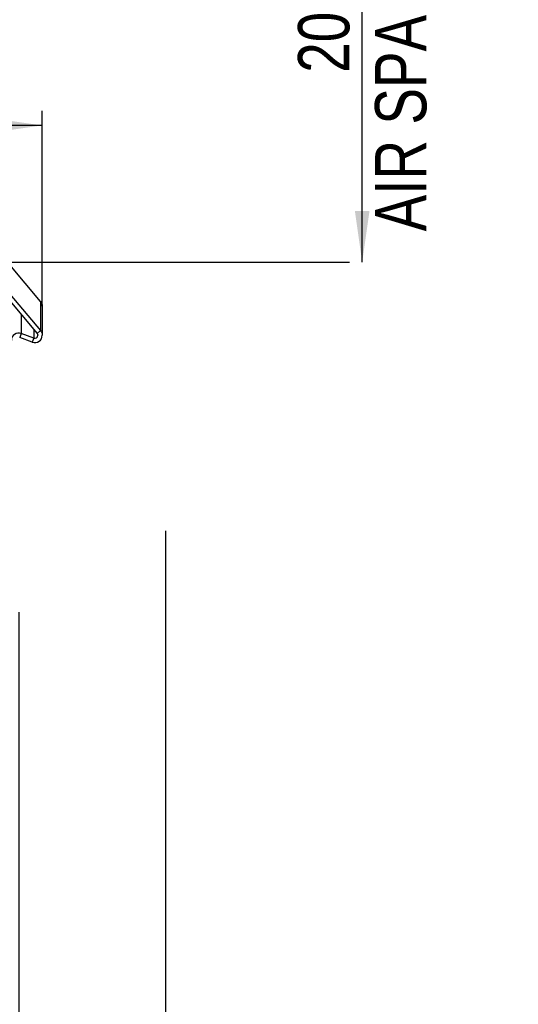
# Model space of a CAD drawing. Header units: millimetres. Extents: x 0 to 594, y 0 to 420.
# Tile 9 of 41: x 153 to 187, y 255 to 322. Entities that reach past the tile are written whole.
import ezdxf

# ---------------------------------------------------------------- set-up
doc = ezdxf.new("R2010")
doc.units = ezdxf.units.MM
doc.header["$LTSCALE"] = 32.67
doc.layers.get('0').update_dxf_attribs({"linetype": 'CONTINUOUS'})
doc.styles.get("Standard").update_dxf_attribs({"font": 'txt', "width": 0.8})
doc.dimstyles.new('DIMSTYLE_1', dxfattribs={"dimtxt": 3.5, "dimasz": 3.5, "dimexe": 1, "dimexo": 0, "dimgap": 0.875, "dimtad": 1, "dimlfac": 5, "dimdsep": 46, "dimtxsty": 'STANDARD', "dimblk": '_FILLED', "dimblk1": '_FILLED', "dimblk2": '_FILLED', "dimcen": 0.09, "dimclrt": 5, "dimadec": 0, "dimazin": 0, "dimtp": 0.01, "dimtm": 0.01, "dimtfac": 1, "dimtofl": 0, "dimtmove": 0, "dimatfit": 3, "dimldrblk": '_FILLED', "dimfxl": 1, "dimtolj": 1, "dimarcsym": 0})
doc.dimstyles.new('DIMSTYLE_2', dxfattribs={"dimtxt": 3.5, "dimasz": 3.5, "dimexe": 1, "dimexo": 0, "dimgap": 0.875, "dimtad": 1, "dimdec": 0, "dimlfac": 5, "dimdsep": 46, "dimtxsty": 'STANDARD', "dimblk": '_FILLED', "dimblk1": '_FILLED', "dimblk2": '_FILLED', "dimcen": 0.09, "dimclrt": 5, "dimadec": 0, "dimazin": 0, "dimtp": 0.01, "dimtm": 0.01, "dimtfac": 1, "dimtdec": 0, "dimtofl": 0, "dimtmove": 0, "dimatfit": 3, "dimldrblk": '_FILLED', "dimfxl": 1, "dimtolj": 1, "dimarcsym": 0})

# ---------------------------------------------------------------- blocks, each defined once
blk = doc.blocks.new('_FILLED')
at = {"color": 0, "linetype": 'BYBLOCK'}
blk.add_solid([(0, 0), (-1, 0.143), (-1, -0.143)], dxfattribs=at)
blk = doc.blocks.new('*D0')
at = {"color": 2, "linetype": 'CONTINUOUS'}
for p, q in [((152.114, 345.75), (175.656, 345.75)), ((176.531, 345.75), (176.531, 325.75)), ((176.531, 305.75), (176.531, 325.75)), ((152.114, 305.75), (175.656, 305.75))]:
    blk.add_line(p, q, dxfattribs=at)
at = {"color": 2, "linetype": 'CONTINUOUS', "xscale": 3.5, "yscale": 3.5, "zscale": 3.5}
for p, rotation in [((176.531, 345.75), 90), ((176.531, 305.75), 270)]:
    blk.add_blockref('_FILLED', p, dxfattribs=dict(at, rotation=rotation))
at = {"color": 5, "linetype": 'CONTINUOUS', "insert": (172.156, 325.75), "char_height": 3.5, "width": 44.8, "attachment_point": 2, "rotation": 90, "line_spacing_factor": 0.9}
blk.add_mtext('200 MIN\\PAIR SPACE OUTLET', dxfattribs=at)
blk = doc.blocks.new('*D2')
at = {"color": 2, "linetype": 'CONTINUOUS'}
for p, q in [((153.107, 281.862), (153.107, 242.869)), ((163.107, 281.862), (163.107, 242.869)), ((153.107, 243.869), (158.107, 243.869)), ((163.107, 243.869), (158.107, 243.869)), ((158.107, 243.869), (183.108, 243.869))]:
    blk.add_line(p, q, dxfattribs=at)
at = {"color": 2, "linetype": 'CONTINUOUS', "xscale": 3.5, "yscale": 3.5, "zscale": 3.5, "rotation": 180}
blk.add_blockref('_FILLED', (153.107, 243.869), dxfattribs=at)
at = {"color": 2, "linetype": 'CONTINUOUS', "xscale": 3.5, "yscale": 3.5, "zscale": 3.5}
blk.add_blockref('_FILLED', (163.107, 243.869), dxfattribs=at)
at = {"color": 5, "linetype": 'CONTINUOUS', "insert": (177.508, 248.244), "char_height": 3.5, "width": 5.6, "attachment_point": 1, "line_spacing_factor": 0.9}
blk.add_mtext('50', dxfattribs=at)
blk = doc.blocks.new('*D9')
at = {"color": 2, "linetype": 'CONTINUOUS'}
for p, q in [((88.907, 302.752), (88.907, 316.085)), ((154.707, 302.752), (154.707, 316.085)), ((88.907, 315.085), (121.807, 315.085)), ((154.707, 315.085), (121.807, 315.085))]:
    blk.add_line(p, q, dxfattribs=at)
at = {"color": 2, "linetype": 'CONTINUOUS', "xscale": 3.5, "yscale": 3.5, "zscale": 3.5, "rotation": 180}
blk.add_blockref('_FILLED', (88.907, 315.085), dxfattribs=at)
at = {"color": 2, "linetype": 'CONTINUOUS', "xscale": 3.5, "yscale": 3.5, "zscale": 3.5}
blk.add_blockref('_FILLED', (154.707, 315.085), dxfattribs=at)
at = {"color": 5, "linetype": 'CONTINUOUS', "insert": (121.807, 319.46), "char_height": 3.5, "width": 8.4, "attachment_point": 2, "line_spacing_factor": 0.9}
blk.add_mtext('329', dxfattribs=at)

msp = doc.modelspace()

# ---------------------------------------------------------------- linework, layer by layer
at = {"color": 7, "linetype": 'CONTINUOUS'}
for p, q in [((154.5905, 303.0734), (152.4972, 305.572)), ((152.4972, 303.574), (154.5905, 301.0818)), ((154.7075, 302.7519), (154.7075, 300.7607)), ((154.0364, 300.2913), (153.1759, 300.6042)), ((163.1075, 287.4235), (163.1075, 190.2234))]:
    msp.add_line(p, q, dxfattribs=at)
at = {"color": 3, "linetype": 'CONTINUOUS'}
for p, q in [((152.2674, 303.3813), (154.3607, 300.8891)), ((154.139, 300.573), (153.2785, 300.8859))]:
    msp.add_line(p, q, dxfattribs=at)
at = {"color": 9, "linetype": 'CONTINUOUS'}
for p, q in [((154.5905, 303.0734), (154.5905, 301.0818)), ((153.2785, 302.1776), (153.2785, 300.8859)), ((154.139, 301.153), (154.139, 300.573)), ((154.3607, 300.8891), (154.5905, 301.0818)), ((153.2785, 300.8859), (153.1759, 300.6042)), ((154.139, 300.573), (154.0364, 300.2913))]:
    msp.add_line(p, q, dxfattribs=at)
at = {"color": 3, "linetype": 'CONTINUOUS'}
for centre, radius, start, end in [((153.1075, 300.416), 0.5, 70.001292, 179.945594), ((154.2075, 300.7609), 0.2, 249.986699, 359.958806)]:
    msp.add_arc(centre, radius, start, end, dxfattribs=at)
at = {"color": 7, "linetype": 'CONTINUOUS'}
msp.add_arc((154.2075, 300.7611), 0.5, 249.995135, 359.951674, dxfattribs=at)
for points in [[(154.5905, 303.0734), (154.6638, 302.986), (154.7074, 302.8659), (154.7075, 302.7519)], [(154.5905, 301.0818), (154.6637, 300.9946), (154.7074, 300.8746), (154.7075, 300.7607)]]:
    msp.add_open_spline(points, degree=3, dxfattribs=at)
at = {"color": 3, "linetype": 'CONTINUOUS'}
msp.add_open_spline([(154.3607, 300.8891), (154.39, 300.8543), (154.4075, 300.8063), (154.4075, 300.7607)], degree=3, dxfattribs=at)

# ---------------------------------------------------------------- dimensions: what is measured, and where the dimension line sits
at = {"color": 2, "linetype": 'CONTINUOUS'}
dim = msp.add_linear_dim(base=(176.5313, 305.7504), p1=(152.1142, 345.7504), p2=(152.1142, 305.7504), angle=270, text='<> MIN\\PAIR SPACE OUTLET', dimstyle='DIMSTYLE_1', dxfattribs=at)
dim.commit()
dim.dimension.update_dxf_attribs({"geometry": '*D0', "text_midpoint": (176.5313, 325.7504), "dimtype": 160})
dim = msp.add_linear_dim(base=(88.9075, 315.0852), p1=(154.7075, 302.7519), p2=(88.9075, 302.7519), angle=180, dimstyle='DIMSTYLE_2', dxfattribs=at)
dim.commit()
dim.dimension.update_dxf_attribs({"geometry": '*D9', "text_midpoint": (121.8075, 315.0852), "dimtype": 160})
dim = msp.add_linear_dim(base=(163.1075, 243.8687), p1=(153.1075, 281.8615), p2=(163.1075, 281.8615), dimstyle='DIMSTYLE_1', dxfattribs=at)
dim.commit()
dim.dimension.update_dxf_attribs({"geometry": '*D2', "text_midpoint": (180.3076, 243.8687), "dimtype": 160})

doc.saveas('drawing.dxf')
